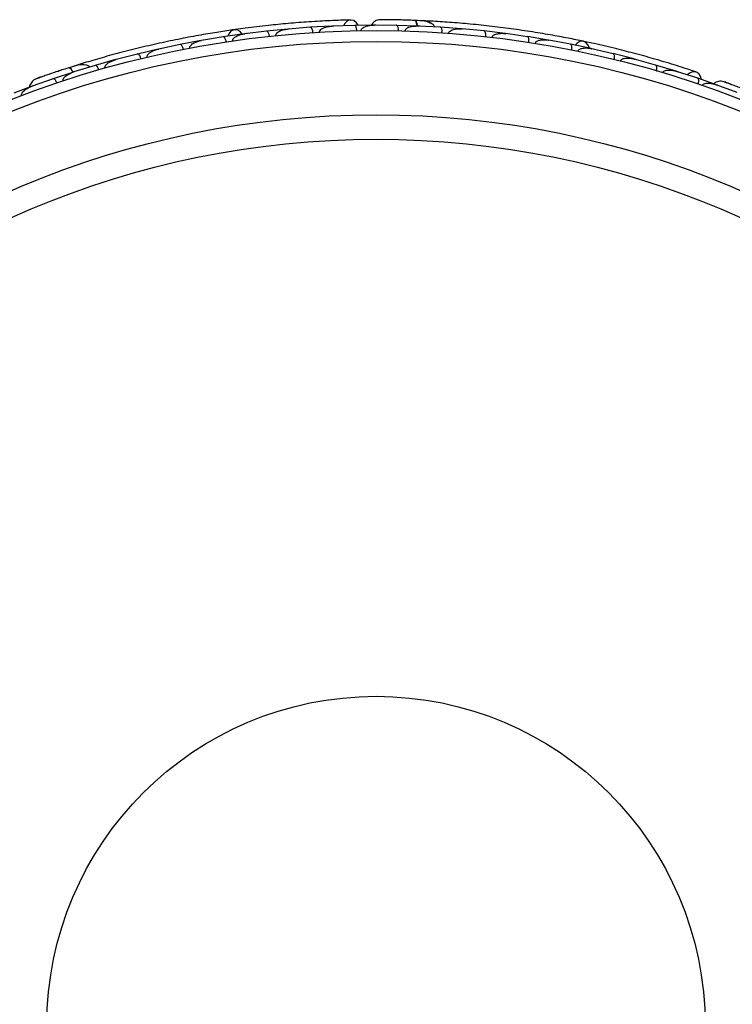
# Model space of a CAD drawing. Header units: millimetres. Extents: x 59 to 109, y 26 to 144.
# Tile 18 of 158: x 62.4 to 65.68, y 46.1 to 50.63. Entities that reach past the tile are written whole.
import ezdxf

# ---------------------------------------------------------------- set-up
doc = ezdxf.new("R2010")
doc.units = ezdxf.units.MM

msp = doc.modelspace()

# ---------------------------------------------------------------- linework, layer by layer
at = {"color": 7, "linetype": 'Continuous', "lineweight": 25}
for p, q in [((64.26927, 50.62671), (64.2254, 50.62873)), ((63.5376, 50.5799), (63.4375, 50.56746)), ((63.63505, 50.58966), (63.53761, 50.57998)), ((63.73879, 50.59759), (63.63786, 50.58952)), ((63.64526, 50.59011), (63.63814, 50.58956)), ((63.83702, 50.60308), (63.73879, 50.59767)), ((63.9416, 50.60645), (63.83985, 50.60281)), ((63.84683, 50.60306), (63.84018, 50.60284)), ((64.04056, 50.60769), (63.94161, 50.60653)), ((64.04073, 50.60753), (64.02937, 50.60767)), ((64.03794, 50.60716), (64.03216, 50.60721)), ((64.13426, 50.60658), (64.03231, 50.6072)), ((64.23271, 50.6036), (64.13427, 50.60665)), ((64.24181, 50.60278), (64.23541, 50.60311)), ((64.33671, 50.59801), (64.2355, 50.60309)), ((64.43445, 50.59074), (64.33672, 50.59808)), ((64.44403, 50.58947), (64.4371, 50.59014)), ((64.53767, 50.58063), (64.43712, 50.59012)), ((64.6347, 50.56912), (64.53769, 50.5807)), ((63.23595, 50.53662), (63.14005, 50.51852)), ((63.33803, 50.5535), (63.23874, 50.53672)), ((63.24619, 50.53798), (63.23888, 50.53676)), ((63.4347, 50.56748), (63.33803, 50.55358)), ((63.44503, 50.56839), (63.43771, 50.56751)), ((64.73716, 50.55453), (64.63739, 50.56838)), ((64.64462, 50.56737), (64.63746, 50.56839)), ((64.83348, 50.53881), (64.73718, 50.55461)), ((64.93518, 50.51976), (64.83614, 50.53795)), ((64.84357, 50.53659), (64.83628, 50.53795)), ((63.03879, 50.49711), (62.94367, 50.47481)), ((63.14006, 50.51845), (63.04158, 50.49733)), ((63.04871, 50.49886), (63.04163, 50.49737)), ((65.0308, 50.49984), (64.93521, 50.51984)), ((65.13175, 50.47631), (65.03342, 50.49886)), ((65.04082, 50.49716), (65.03364, 50.49883)), ((62.84322, 50.44894), (62.74888, 50.42241)), ((62.85266, 50.45102), (62.84591, 50.44928)), ((62.94368, 50.47474), (62.84595, 50.44927)), ((65.22665, 50.45216), (65.13178, 50.47639)), ((65.32685, 50.42413), (65.22925, 50.45106)), ((65.2364, 50.44908), (65.22952, 50.451)), ((62.6757, 50.42624), (62.63379, 50.41314)), ((62.65808, 50.39436), (62.65196, 50.39249)), ((62.74889, 50.42234), (62.65205, 50.3925)), ((65.42103, 50.39569), (65.32688, 50.4242)), ((65.52046, 50.36309), (65.4236, 50.39447)), ((65.43024, 50.39231), (65.42392, 50.39438)), ((62.55572, 50.36115), (62.45971, 50.32686)), ((62.64925, 50.39203), (62.5557, 50.36122)), ((65.61388, 50.3304), (65.5205, 50.36316)), ((62.46729, 50.33015), (62.3747, 50.29522)), ((62.46501, 50.32876), (62.45956, 50.32683)), ((65.61124, 50.3308), (65.60582, 50.33283)), ((65.70155, 50.29731), (65.60596, 50.33276))]:
    msp.add_line(p, q, dxfattribs=at)
at = {"color": 7, "linetype": 'Continuous', "lineweight": 25, "flags": 128}
for points in [[(63.95911, 50.60707), (63.95153, 50.61865), (63.93862, 50.6284), (63.92387, 50.63119), (63.90947, 50.62661), (63.89754, 50.61534), (63.89194, 50.60512)], [(64.16994, 50.63089), (64.17029, 50.63086), (64.17061, 50.63082)], [(63.426, 50.56642), (63.41629, 50.57783), (63.40238, 50.58555), (63.3876, 50.58626), (63.37408, 50.57986), (63.36378, 50.56727), (63.35967, 50.5571)], [(65.02226, 50.50182), (65.01704, 50.51586), (65.00661, 50.52787), (64.99297, 50.53359), (64.97807, 50.5322), (64.96408, 50.5239), (64.95675, 50.51574)], [(62.58093, 50.3962), (62.58127, 50.39629), (62.58159, 50.39637)], [(65.53713, 50.35768), (65.53397, 50.37116), (65.52516, 50.38473), (65.51226, 50.39239), (65.49716, 50.39302), (65.48209, 50.38651), (65.47334, 50.37882)]]:
    msp.add_lwpolyline(points, dxfattribs=at)
at = {"color": 1, "linetype": 'Continuous', "lineweight": 25, "flags": 128}
for points in [[(64.2318, 50.60337), (64.23132, 50.60653), (64.22969, 50.61418), (64.22758, 50.62049), (64.22508, 50.62521), (64.22228, 50.62817), (64.21929, 50.62925)], [(62.64847, 50.3915), (62.64694, 50.3943), (62.64279, 50.40093), (62.63865, 50.40614), (62.63469, 50.40972), (62.63104, 50.41154), (62.62787, 50.41154)]]:
    msp.add_lwpolyline(points, dxfattribs=at)
at = {"color": 7, "linetype": 'Continuous', "lineweight": 25}
for radius in [4.575, 4.525, 4.188, 4.075, 1.51349]:
    msp.add_circle((64.04094, 46.00769), radius, dxfattribs=at)
for centre, start, end in [((64.27014, 50.60136), 37.6192, 83.09896), ((62.68519, 50.40272), 57.6192, 103.09896)]:
    msp.add_arc(centre, 0.02567, start, end, dxfattribs=at)
for points, knots in [([(63.92496, 50.63123), (63.89417, 50.6303), (63.8356, 50.62853), (63.73665, 50.623), (63.64079, 50.61569), (63.54252, 50.60604), (63.46107, 50.59663), (63.40959, 50.58924), (63.39467, 50.5871)], [0, 0, 0, 0, 0.2180556, 0.4147202, 0.5912036, 0.7489875, 0.9272426, 1, 1, 1, 1]), ([(64.06014, 50.63259), (64.05596, 50.6321), (64.0478, 50.63114), (64.03675, 50.62614), (64.028, 50.61931), (64.02191, 50.6131), (64.02005, 50.6087), (64.01952, 50.60744)], [0, 0, 0, 0, 0.25091, 0.490928, 0.714443, 0.9181712, 1, 1, 1, 1]), ([(64.22252, 50.62912), (64.21294, 50.62948), (64.19383, 50.63019), (64.16423, 50.63106), (64.13589, 50.63173), (64.11022, 50.63217), (64.0885, 50.63243), (64.07227, 50.63255), (64.0619, 50.6326), (64.06066, 50.63259), (64.06005, 50.63258)], [0, 0, 0, 0, 0.1253341, 0.2502351, 0.3757048, 0.5015073, 0.6270811, 0.7524027, 0.8783335, 1, 1, 1, 1]), ([(64.08826, 50.63245), (64.08076, 50.63251), (64.06576, 50.63264), (64.06208, 50.63261), (64.06024, 50.63259)], [0, 0, 0, 0, 0.4997894, 1, 1, 1, 1]), ([(64.18759, 50.63034), (64.18749, 50.63035), (64.18157, 50.63058), (64.1757, 50.63073), (64.16993, 50.63089)], [0, 0, 0, 0, 0.01740373, 1, 1, 1, 1]), ([(64.31208, 50.59909), (64.311, 50.60101), (64.30743, 50.60733), (64.29276, 50.61815), (64.26368, 50.62723), (64.23438, 50.62856), (64.21925, 50.62925)], [0, 0, 0, 0, 0.0722062, 0.2380923, 0.6065513, 1, 1, 1, 1]), ([(64.2304, 50.60262), (64.23037, 50.60316), (64.23, 50.60897), (64.22788, 50.61773), (64.22425, 50.62673), (64.22108, 50.62913), (64.21941, 50.62924), (64.21929, 50.62925)], [0, 0, 0, 0, 0.0316493, 0.3464731, 0.6613851, 0.9762941, 1, 1, 1, 1]), ([(64.99459, 50.5333), (64.97202, 50.53796), (64.92699, 50.54727), (64.84269, 50.56296), (64.7498, 50.57835), (64.65061, 50.5927), (64.54909, 50.60502), (64.44965, 50.61493), (64.35496, 50.62235), (64.30029, 50.62536), (64.27294, 50.62687)], [0, 0, 0, 0, 0.1251424, 0.2497929, 0.374676, 0.4998622, 0.6249666, 0.7502587, 0.8750633, 1, 1, 1, 1]), ([(63.38922, 50.58654), (63.36643, 50.58321), (63.32092, 50.57655), (63.23634, 50.56246), (63.1438, 50.54515), (63.04568, 50.52471), (62.94606, 50.50157), (62.84923, 50.47687), (62.75771, 50.45145), (62.70531, 50.43558), (62.6791, 50.42765)], [0, 0, 0, 0, 0.1251424, 0.2497929, 0.374676, 0.4998622, 0.6249666, 0.7502587, 0.8750633, 1, 1, 1, 1]), ([(63.55082, 50.55636), (63.55061, 50.55792), (63.55006, 50.56205), (63.54834, 50.56837), (63.54557, 50.57458), (63.54213, 50.57889), (63.53941, 50.58012), (63.53796, 50.5801), (63.5377, 50.58008), (63.53766, 50.58007)], [0, 0, 0, 0, 0.11571691, 0.30580882, 0.50119443, 0.72570886, 0.95039629, 0.99349051, 1, 1, 1, 1]), ([(63.58084, 50.55949), (63.58079, 50.56033), (63.58071, 50.56194), (63.58141, 50.56498), (63.58388, 50.5697), (63.58933, 50.57476), (63.60141, 50.58209), (63.61789, 50.5873), (63.63198, 50.58947), (63.63799, 50.59001), (63.63807, 50.59001)], [0, 0, 0, 0, 0.0336188, 0.0647198, 0.1259403, 0.2511281, 0.3754616, 0.735616, 0.9964191, 1, 1, 1, 1]), ([(63.75095, 50.57349), (63.75094, 50.57371), (63.75074, 50.57652), (63.74996, 50.58191), (63.74794, 50.58874), (63.74508, 50.59428), (63.74194, 50.59728), (63.7398, 50.59781), (63.73891, 50.59776), (63.73888, 50.59776)], [0, 0, 0, 0, 0.0163611, 0.206885, 0.3985455, 0.5994314, 0.8309806, 0.9934816, 1, 1, 1, 1]), ([(63.78136, 50.57532), (63.78137, 50.57642), (63.78138, 50.57783), (63.78216, 50.58064), (63.78454, 50.5851), (63.79041, 50.59014), (63.80298, 50.59698), (63.81977, 50.60148), (63.83393, 50.60303), (63.84001, 50.6033), (63.84009, 50.6033)], [0, 0, 0, 0, 0.0439924, 0.0565425, 0.1182118, 0.2485839, 0.3779124, 0.7339208, 0.9964229, 1, 1, 1, 1]), ([(63.95267, 50.58184), (63.95259, 50.5834), (63.95241, 50.58756), (63.95126, 50.59401), (63.94906, 50.60044), (63.94603, 50.60504), (63.94345, 50.6065), (63.94201, 50.60662), (63.94175, 50.60662), (63.94172, 50.60662)], [0, 0, 0, 0, 0.11527981, 0.30568055, 0.50128983, 0.72566094, 0.95019556, 0.99347013, 1, 1, 1, 1]), ([(63.97232, 50.58217), (63.97231, 50.58258), (63.97231, 50.5841), (63.97308, 50.58713), (63.97592, 50.59166), (63.98454, 50.59871), (63.99859, 50.60383), (64.01584, 50.60703), (64.02675, 50.60767), (64.03228, 50.60768), (64.03237, 50.60768)], [0, 0, 0, 0, 0.01652787, 0.06076532, 0.12387224, 0.23349968, 0.5249132, 0.75888947, 0.99642682, 1, 1, 1, 1]), ([(64.14409, 50.58153), (64.14408, 50.5831), (64.14407, 50.58726), (64.1432, 50.59375), (64.14126, 50.60027), (64.13842, 50.60499), (64.1359, 50.60656), (64.13447, 50.60673), (64.13421, 50.60674), (64.13417, 50.60674)], [0, 0, 0, 0, 0.1153787, 0.305714, 0.5012752, 0.7256734, 0.9502371, 0.9934744, 1, 1, 1, 1]), ([(64.17476, 50.58073), (64.1748, 50.58141), (64.17492, 50.5832), (64.1762, 50.58652), (64.17986, 50.59114), (64.19077, 50.59827), (64.21014, 50.60311), (64.22686, 50.60393), (64.23552, 50.60357), (64.2356, 50.60357)], [0, 0, 0, 0, 0.0273886, 0.0721385, 0.1418849, 0.2690946, 0.6203421, 0.9964192, 1, 1, 1, 1]), ([(64.34549, 50.57254), (64.34556, 50.57411), (64.34573, 50.57827), (64.34514, 50.5848), (64.34348, 50.59139), (64.34084, 50.59623), (64.33838, 50.59791), (64.33695, 50.59815), (64.33669, 50.59817), (64.33666, 50.59817)], [0, 0, 0, 0, 0.11561, 0.3057804, 0.5012224, 0.7256982, 0.9503445, 0.9934853, 1, 1, 1, 1]), ([(64.37575, 50.57042), (64.37587, 50.57138), (64.37615, 50.57347), (64.37805, 50.57705), (64.38271, 50.58175), (64.39644, 50.58871), (64.41564, 50.59141), (64.43129, 50.5911), (64.43726, 50.59058), (64.43734, 50.59058)], [0, 0, 0, 0, 0.0388574, 0.084812, 0.162938, 0.3126958, 0.7369051, 0.9964149, 1, 1, 1, 1]), ([(64.43439, 50.59083), (64.43442, 50.59083), (64.43536, 50.59074), (64.43622, 50.59005), (64.43704, 50.58938)], [0, 0, 0, 0, 0.0365971, 1, 1, 1, 1]), ([(64.54539, 50.55479), (64.54541, 50.55502), (64.54571, 50.55782), (64.54587, 50.56326), (64.54505, 50.57034), (64.54318, 50.57629), (64.5406, 50.57979), (64.53858, 50.58068), (64.53769, 50.58079), (64.53766, 50.58079)], [0, 0, 0, 0, 0.016652, 0.2070285, 0.3985507, 0.5993597, 0.831024, 0.9934916, 1, 1, 1, 1]), ([(63.18468, 50.50185), (63.18463, 50.50216), (63.18443, 50.50323), (63.18442, 50.50572), (63.18543, 50.50937), (63.18902, 50.51521), (63.19567, 50.52099), (63.21206, 50.53072), (63.22699, 50.53511), (63.23876, 50.5372), (63.23884, 50.53722)], [0, 0, 0, 0, 0.0130732, 0.044023, 0.1002245, 0.1663566, 0.3297208, 0.4739231, 0.9964125, 1, 1, 1, 1]), ([(63.35225, 50.53056), (63.35197, 50.53211), (63.35124, 50.53621), (63.34925, 50.54245), (63.3462, 50.54853), (63.34257, 50.55269), (63.33979, 50.55379), (63.33834, 50.55371), (63.33809, 50.55368), (63.33805, 50.55367)], [0, 0, 0, 0, 0.1158119, 0.3058371, 0.5011744, 0.7257197, 0.95044, 0.9934949, 1, 1, 1, 1]), ([(63.38195, 50.53498), (63.38188, 50.53555), (63.38167, 50.53736), (63.38229, 50.54068), (63.38566, 50.54718), (63.3931, 50.55324), (63.41046, 50.56261), (63.42569, 50.56637), (63.43758, 50.56795), (63.43766, 50.56796)], [0, 0, 0, 0, 0.02335, 0.0734618, 0.134698, 0.325553, 0.4727956, 0.9964114, 1, 1, 1, 1]), ([(64.57529, 50.55137), (64.5753, 50.55144), (64.57543, 50.5527), (64.57622, 50.55537), (64.57919, 50.55945), (64.58704, 50.56503), (64.60082, 50.56896), (64.61878, 50.57045), (64.63125, 50.56965), (64.63753, 50.56884), (64.63761, 50.56883)], [0, 0, 0, 0, 0.0028352, 0.050977, 0.1103366, 0.2078119, 0.4531845, 0.7216401, 0.9964148, 1, 1, 1, 1]), ([(64.63468, 50.56921), (64.63471, 50.5692), (64.63564, 50.56908), (64.63647, 50.56835), (64.63726, 50.56764)], [0, 0, 0, 0, 0.036601, 1, 1, 1, 1]), ([(64.74379, 50.52838), (64.74382, 50.5286), (64.74424, 50.53139), (64.74463, 50.53682), (64.74413, 50.54393), (64.74252, 50.54995), (64.74009, 50.55356), (64.7381, 50.55454), (64.73722, 50.55469), (64.73719, 50.55469)], [0, 0, 0, 0, 0.01674193, 0.20707182, 0.39855042, 0.59933539, 0.83103755, 0.9934948, 1, 1, 1, 1]), ([(64.77342, 50.52367), (64.77347, 50.52399), (64.77365, 50.52506), (64.77449, 50.52741), (64.77669, 50.53049), (64.78206, 50.53475), (64.79029, 50.53791), (64.80901, 50.54144), (64.82455, 50.54046), (64.83633, 50.5384), (64.83641, 50.53839)], [0, 0, 0, 0, 0.01307317, 0.044023, 0.10022455, 0.16635662, 0.32972078, 0.47392312, 0.99641253, 1, 1, 1, 1]), ([(64.8335, 50.5389), (64.83353, 50.53889), (64.83445, 50.53873), (64.83525, 50.53796), (64.83601, 50.53722)], [0, 0, 0, 0, 0.036596, 1, 1, 1, 1]), ([(65.5133, 50.39207), (65.48405, 50.40172), (65.42841, 50.42008), (65.33353, 50.44874), (65.24095, 50.47465), (65.14531, 50.49919), (65.06555, 50.51821), (65.01465, 50.52887), (64.99989, 50.53196)], [0, 0, 0, 0, 0.2180556, 0.4147202, 0.5912036, 0.7489875, 0.9272426, 1, 1, 1, 1]), ([(62.98904, 50.46012), (62.98902, 50.46019), (62.98871, 50.4614), (62.98854, 50.46419), (62.98994, 50.46904), (62.9954, 50.47696), (63.00701, 50.48537), (63.02337, 50.49292), (63.03536, 50.49643), (63.04154, 50.49781), (63.04162, 50.49783)], [0, 0, 0, 0, 0.00283524, 0.05097702, 0.11033655, 0.20781194, 0.45318455, 0.72164005, 0.99641479, 1, 1, 1, 1]), ([(63.15523, 50.49613), (63.15519, 50.49636), (63.15463, 50.49912), (63.15314, 50.50436), (63.15023, 50.51086), (63.14666, 50.51597), (63.14315, 50.51854), (63.14094, 50.51878), (63.14007, 50.51861), (63.14003, 50.51861)], [0, 0, 0, 0, 0.0167419, 0.2070718, 0.3985504, 0.5993354, 0.8310375, 0.9934948, 1, 1, 1, 1]), ([(64.9407, 50.49334), (64.94097, 50.49489), (64.94168, 50.499), (64.94194, 50.50555), (64.94116, 50.5123), (64.93917, 50.51744), (64.93693, 50.51943), (64.93555, 50.51986), (64.93529, 50.51991), (64.93526, 50.51991)], [0, 0, 0, 0, 0.1158119, 0.3058371, 0.5011744, 0.7257197, 0.95044, 0.9934949, 1, 1, 1, 1]), ([(64.97012, 50.48734), (64.97025, 50.4879), (64.97067, 50.48967), (64.97238, 50.49258), (64.97778, 50.49753), (64.98684, 50.50068), (65.00635, 50.50355), (65.02196, 50.50187), (65.03366, 50.49929), (65.03374, 50.49927)], [0, 0, 0, 0, 0.02335, 0.0734618, 0.134698, 0.325553, 0.4727956, 0.9964114, 1, 1, 1, 1]), ([(65.03085, 50.49991), (65.03089, 50.4999), (65.0318, 50.4997), (65.03256, 50.49889), (65.0333, 50.49812)], [0, 0, 0, 0, 0.0365832, 1, 1, 1, 1]), ([(62.79501, 50.40977), (62.7948, 50.41071), (62.79434, 50.41277), (62.79491, 50.41679), (62.79768, 50.4228), (62.8082, 50.43403), (62.82532, 50.44313), (62.84013, 50.44819), (62.84592, 50.44975), (62.846, 50.44977)], [0, 0, 0, 0, 0.0388574, 0.084812, 0.162938, 0.3126958, 0.7369051, 0.9964149, 1, 1, 1, 1]), ([(62.95977, 50.4531), (62.95971, 50.45332), (62.95903, 50.45605), (62.95732, 50.46122), (62.95413, 50.4676), (62.95034, 50.47255), (62.94672, 50.47496), (62.94451, 50.4751), (62.94364, 50.4749), (62.94361, 50.47489)], [0, 0, 0, 0, 0.016652, 0.2070285, 0.3985507, 0.5993597, 0.831024, 0.9934916, 1, 1, 1, 1]), ([(65.13612, 50.44967), (65.13645, 50.45121), (65.13735, 50.45528), (65.1379, 50.46181), (65.13741, 50.46859), (65.13565, 50.47382), (65.13351, 50.4759), (65.13215, 50.47638), (65.1319, 50.47645), (65.13186, 50.47646)], [0, 0, 0, 0, 0.1157169, 0.3058088, 0.5011944, 0.7257089, 0.9503963, 0.9934905, 1, 1, 1, 1]), ([(65.1654, 50.44235), (65.16564, 50.44315), (65.16611, 50.44469), (65.16781, 50.44731), (65.17174, 50.4509), (65.17859, 50.45379), (65.19245, 50.45655), (65.20972, 50.45581), (65.22371, 50.45303), (65.22953, 50.45147), (65.22961, 50.45145)], [0, 0, 0, 0, 0.0336188, 0.0647198, 0.1259403, 0.2511281, 0.3754616, 0.735616, 0.9964191, 1, 1, 1, 1]), ([(65.22674, 50.45222), (65.22678, 50.45221), (65.22768, 50.45197), (65.22841, 50.45113), (65.2291, 50.45032)], [0, 0, 0, 0, 0.03656453, 1, 1, 1, 1]), ([(62.63094, 50.41252), (62.62182, 50.40958), (62.60362, 50.40371), (62.57551, 50.39441), (62.54865, 50.38534), (62.52438, 50.37697), (62.50388, 50.36979), (62.48859, 50.36436), (62.47882, 50.36085), (62.47766, 50.36041), (62.47709, 50.3602)], [0, 0, 0, 0, 0.1253341, 0.2502351, 0.3757048, 0.5015073, 0.6270811, 0.7524027, 0.8783335, 1, 1, 1, 1]), ([(62.5977, 50.40172), (62.59761, 50.40169), (62.59196, 50.39988), (62.58639, 50.39802), (62.58092, 50.39619)], [0, 0, 0, 0, 0.0174037, 1, 1, 1, 1]), ([(62.72538, 50.41493), (62.72371, 50.41636), (62.71819, 50.42109), (62.7007, 50.42623), (62.67027, 50.42482), (62.64228, 50.41605), (62.62783, 50.41152)], [0, 0, 0, 0, 0.0722062, 0.2380923, 0.6065513, 1, 1, 1, 1]), ([(62.64741, 50.39032), (62.6472, 50.3908), (62.64487, 50.39614), (62.63988, 50.40365), (62.63339, 50.41086), (62.62959, 50.41203), (62.62798, 50.41157), (62.62787, 50.41154)], [0, 0, 0, 0, 0.0316493, 0.3464731, 0.6613851, 0.9762941, 1, 1, 1, 1]), ([(62.76586, 50.40141), (62.76538, 50.40291), (62.76412, 50.40688), (62.76133, 50.41281), (62.75752, 50.41844), (62.75338, 50.42209), (62.75049, 50.42282), (62.74907, 50.42256), (62.74882, 50.42249), (62.74879, 50.42248)], [0, 0, 0, 0, 0.11561, 0.3057804, 0.50122242, 0.72569819, 0.95034449, 0.99348532, 1, 1, 1, 1]), ([(65.33004, 50.39732), (65.3301, 50.39753), (65.33087, 50.40023), (65.33198, 50.40557), (65.33242, 50.41268), (65.33163, 50.41886), (65.32971, 50.42276), (65.32787, 50.42399), (65.32702, 50.42424), (65.32699, 50.42425)], [0, 0, 0, 0, 0.0163611, 0.206885, 0.3985455, 0.5994314, 0.8309806, 0.9934816, 1, 1, 1, 1]), ([(65.35924, 50.38864), (65.35962, 50.38967), (65.36011, 50.39099), (65.36181, 50.39337), (65.36557, 50.39673), (65.37281, 50.39947), (65.38696, 50.4016), (65.40428, 50.40008), (65.41811, 50.3967), (65.42392, 50.39487), (65.424, 50.39484)], [0, 0, 0, 0, 0.04399244, 0.05654248, 0.11821178, 0.24858393, 0.3779124, 0.73392078, 0.99642285, 1, 1, 1, 1]), ([(65.42115, 50.39574), (65.42119, 50.39573), (65.42208, 50.39545), (65.42276, 50.39458), (65.42342, 50.39374)], [0, 0, 0, 0, 0.0365399, 1, 1, 1, 1]), ([(62.47717, 50.36024), (62.47342, 50.35835), (62.46607, 50.35466), (62.4574, 50.34618), (62.45152, 50.33677), (62.44791, 50.32886), (62.44767, 50.32409), (62.44761, 50.32272)], [0, 0, 0, 0, 0.25091, 0.490928, 0.714443, 0.9181712, 1, 1, 1, 1]), ([(62.50364, 50.36972), (62.49658, 50.36722), (62.48243, 50.36221), (62.47899, 50.36092), (62.47726, 50.36028)], [0, 0, 0, 0, 0.4997894, 1, 1, 1, 1]), ([(62.57352, 50.34097), (62.57298, 50.34244), (62.57155, 50.34635), (62.5685, 50.35215), (62.56446, 50.35761), (62.56018, 50.36108), (62.55727, 50.36169), (62.55586, 50.36137), (62.55561, 50.36129), (62.55558, 50.36128)], [0, 0, 0, 0, 0.11537866, 0.30571398, 0.50127523, 0.72567344, 0.9502371, 0.99347441, 1, 1, 1, 1]), ([(62.60262, 50.35071), (62.60243, 50.35137), (62.60192, 50.35309), (62.60199, 50.35664), (62.60385, 50.36224), (62.61166, 50.37267), (62.6282, 50.38384), (62.64364, 50.39033), (62.6519, 50.39296), (62.65198, 50.39298)], [0, 0, 0, 0, 0.02738856, 0.07213853, 0.14188493, 0.26909457, 0.6203421, 0.99641921, 1, 1, 1, 1]), ([(65.52244, 50.33617), (65.52291, 50.33767), (65.52416, 50.34164), (65.52529, 50.34809), (65.52542, 50.35489), (65.52415, 50.36025), (65.52222, 50.3625), (65.52091, 50.36311), (65.52066, 50.36319), (65.52063, 50.3632)], [0, 0, 0, 0, 0.1152798, 0.3056806, 0.5012898, 0.7256609, 0.9501956, 0.9934701, 1, 1, 1, 1]), ([(65.64079, 50.34711), (65.6367, 50.34807), (65.6287, 50.34996), (65.61661, 50.34905), (65.60605, 50.34562), (65.5982, 50.34187), (65.59495, 50.33837), (65.59402, 50.33737)], [0, 0, 0, 0, 0.25091, 0.490928, 0.714443, 0.9181712, 1, 1, 1, 1]), ([(62.41189, 50.28283), (62.41175, 50.28321), (62.41122, 50.28463), (62.41091, 50.28775), (62.41203, 50.29297), (62.41772, 50.30255), (62.42917, 50.31217), (62.44428, 50.32107), (62.45432, 50.3254), (62.45952, 50.32731), (62.45959, 50.32734)], [0, 0, 0, 0, 0.0165279, 0.0607653, 0.1238722, 0.2334997, 0.5249132, 0.7588895, 0.9964268, 1, 1, 1, 1]), ([(65.54102, 50.32977), (65.54116, 50.33015), (65.54167, 50.33158), (65.54343, 50.33416), (65.54765, 50.33745), (65.55816, 50.34113), (65.57312, 50.34113), (65.59042, 50.33824), (65.60089, 50.3351), (65.6061, 50.33323), (65.60617, 50.3332)], [0, 0, 0, 0, 0.0165279, 0.0607653, 0.1238722, 0.2334997, 0.5249132, 0.7588895, 0.9964268, 1, 1, 1, 1]), ([(65.79219, 50.28831), (65.78332, 50.29192), (65.7656, 50.29913), (65.73809, 50.31007), (65.71168, 50.32039), (65.68771, 50.32958), (65.66739, 50.33726), (65.65218, 50.34292), (65.64245, 50.34651), (65.64127, 50.34693), (65.6407, 50.34713)], [0, 0, 0, 0, 0.1253341, 0.2502351, 0.3757048, 0.5015073, 0.6270811, 0.7524027, 0.8783335, 1, 1, 1, 1]), ([(65.66716, 50.33735), (65.66014, 50.33998), (65.64608, 50.34523), (65.64262, 50.34646), (65.64089, 50.34708)], [0, 0, 0, 0, 0.4997894, 1, 1, 1, 1])]:
    msp.add_open_spline(points, degree=3, knots=knots, dxfattribs=at)

doc.saveas('drawing.dxf')
